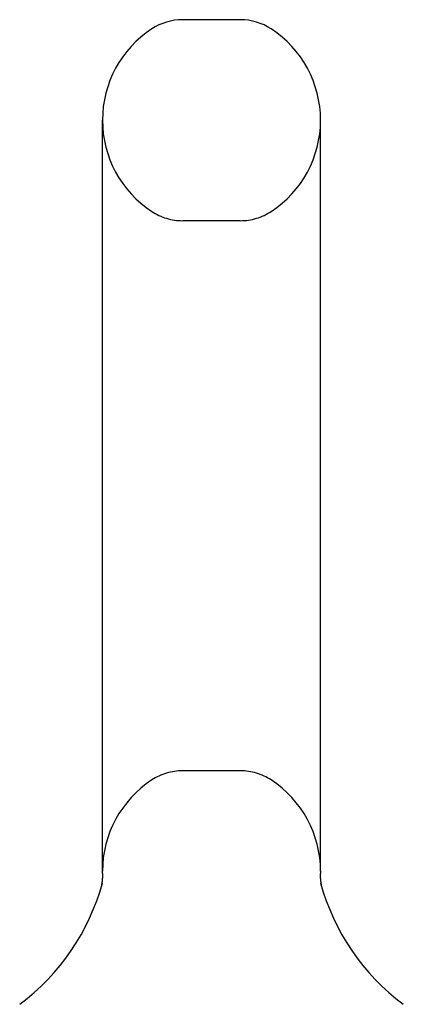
# Model space of a CAD drawing. Header units: inches. Extents: x 0 to 283, y 0 to 183.
# Tile 79 of 81: x 167.966 to 168.816, y 127.984 to 130.164. Entities that reach past the tile are written whole.
import ezdxf

# ---------------------------------------------------------------- set-up
doc = ezdxf.new("R2010")
doc.units = ezdxf.units.IN
doc.header["$LTSCALE"] = 15.583333
doc.header["$MEASUREMENT"] = 0
doc.linetypes.add('HIDDEN', pattern=[0.2, 0.1, -0.1])
doc.layers.get('0').update_dxf_attribs({"linetype": 'CONTINUOUS'})
doc.layers.add('DEFAULT_2', color=8, linetype='HIDDEN')

msp = doc.modelspace()

# ---------------------------------------------------------------- linework, layer by layer
at = {"color": 7, "linetype": 'Continuous'}
for p, q in [((168.4545, 130.1643), (168.327, 130.1643)), ((168.1493, 128.2788), (168.1493, 129.9418)), ((168.6323, 128.2788), (168.6323, 129.9418)), ((168.1493, 128.274), (168.1493, 128.2788)), ((168.1493, 128.274), (168.1493, 128.273)), ((168.1493, 128.2734), (168.1493, 128.2722)), ((168.1493, 128.2728), (168.1493, 128.2722)), ((168.1493, 128.2722), (168.1493, 128.2715)), ((168.6323, 128.2788), (168.6322, 128.274)), ((168.6322, 128.2732), (168.6322, 128.274)), ((168.6322, 128.2739), (168.6322, 128.274)), ((168.1475, 128.2503), (168.1474, 128.2495)), ((168.1477, 128.2511), (168.1475, 128.2502)), ((168.1478, 128.2518), (168.1476, 128.2508)), ((168.1479, 128.2524), (168.1477, 128.2515)), ((168.1479, 128.2529), (168.1478, 128.2519)), ((168.148, 128.2535), (168.1479, 128.2528)), ((168.1482, 128.2546), (168.148, 128.2536)), ((168.1481, 128.254), (168.148, 128.2532)), ((168.1483, 128.2553), (168.1482, 128.2544)), ((168.1484, 128.2563), (168.1483, 128.2553)), ((168.1483, 128.2557), (168.1483, 128.2552)), ((168.1485, 128.2575), (168.1484, 128.2566)), ((168.1485, 128.2569), (168.1484, 128.2562)), ((168.1486, 128.2581), (168.1485, 128.2571)), ((168.1487, 128.2593), (168.1486, 128.2584)), ((168.1487, 128.2587), (168.1486, 128.258)), ((168.1488, 128.2599), (168.1487, 128.2589)), ((168.1489, 128.2612), (168.1488, 128.2603)), ((168.1489, 128.2606), (168.1488, 128.2598)), ((168.149, 128.2618), (168.1489, 128.2608)), ((168.1491, 128.2638), (168.149, 128.2627)), ((168.1491, 128.2631), (168.149, 128.2622)), ((168.149, 128.2625), (168.149, 128.2617)), ((168.1492, 128.2658), (168.1491, 128.2647)), ((168.1492, 128.2651), (168.1491, 128.2642)), ((168.1491, 128.2644), (168.1491, 128.2637)), ((168.1493, 128.2679), (168.1492, 128.2668)), ((168.1493, 128.2672), (168.1492, 128.2662)), ((168.1492, 128.2665), (168.1492, 128.2657)), ((168.1493, 128.2717), (168.1493, 128.2708)), ((168.1493, 128.2711), (168.1493, 128.27)), ((168.1493, 128.2705), (168.1493, 128.27)), ((168.1493, 128.27), (168.1493, 128.2689)), ((168.1493, 128.2693), (168.1493, 128.2683)), ((168.1493, 128.2686), (168.1493, 128.2678)), ((168.6322, 128.2686), (168.6322, 128.2692)), ((168.6323, 128.2655), (168.6323, 128.2661)), ((168.6324, 128.2649), (168.6323, 128.2655)), ((168.6324, 128.2643), (168.6324, 128.2649)), ((168.6324, 128.2637), (168.6324, 128.2643)), ((168.6325, 128.2631), (168.6324, 128.2637)), ((168.6325, 128.2625), (168.6325, 128.2631)), ((168.6326, 128.262), (168.6325, 128.2626)), ((168.6326, 128.2614), (168.6326, 128.262)), ((168.6327, 128.2608), (168.6326, 128.2614)), ((168.6327, 128.2603), (168.6327, 128.2609)), ((168.6328, 128.2597), (168.6327, 128.2603)), ((168.6329, 128.2587), (168.6328, 128.2598)), ((168.6329, 128.2581), (168.6328, 128.2592)), ((168.633, 128.2576), (168.6329, 128.2582)), ((168.6331, 128.2566), (168.633, 128.2576)), ((168.6332, 128.256), (168.633, 128.257)), ((168.6333, 128.255), (168.6332, 128.2561)), ((168.6334, 128.2545), (168.6332, 128.2555)), ((168.6335, 128.2535), (168.6334, 128.2545)), ((168.6336, 128.253), (168.6334, 128.254)), ((168.6337, 128.2521), (168.6336, 128.253)), ((168.6338, 128.2515), (168.6337, 128.2525)), ((168.634, 128.2506), (168.6338, 128.2516)), ((168.6341, 128.2501), (168.6339, 128.251)), ((168.6342, 128.2492), (168.634, 128.2502)), ((168.1437, 128.2346), (168.1435, 128.2339)), ((168.1471, 128.2482), (168.147, 128.2477)), ((168.1472, 128.2488), (168.1471, 128.248)), ((168.1474, 128.2497), (168.1472, 128.2487)), ((168.6344, 128.2483), (168.6342, 128.2493)), ((168.6345, 128.2477), (168.6344, 128.2484)), ((168.638, 128.2338), (168.6377, 128.2348))]:
    msp.add_line(p, q, dxfattribs=at)
for points in [[(168.6323, 128.2661), (168.6323, 128.2667), (168.6323, 128.2673), (168.6322, 128.2679), (168.6322, 128.2686), (168.6322, 128.2692), (168.6322, 128.2699), (168.6322, 128.2705), (168.6322, 128.2712), (168.6322, 128.2718), (168.6322, 128.2725), (168.6322, 128.2732)], [(168.6322, 128.2699), (168.6322, 128.2705), (168.6322, 128.2712), (168.6322, 128.2718), (168.6322, 128.2725), (168.6322, 128.2732)]]:
    msp.add_lwpolyline(points, dxfattribs=at)
for centre, radius, start, end in [((168.327, 130.0393), 0.125, 90, 123.1848), ((168.4545, 130.0393), 0.125, 56.8152, 90), ((168.3908, 129.9418), 0.2415, 123.1848, 180), ((168.3908, 129.9418), 0.2415, 0, 56.8152), ((167.6669, 128.3849), 0.5, 306.7414, 344.6791), ((169.1146, 128.3849), 0.5, 195.3209, 233.2586)]:
    msp.add_arc(centre, radius, start, end, dxfattribs=at)
at = {"layer": 'DEFAULT_2', "color": 8, "linetype": 'HIDDEN'}
for p, q in [((168.4545, 129.7193), (168.327, 129.7193)), ((168.4545, 128.5013), (168.327, 128.5013)), ((168.1435, 128.2339), (168.1435, 128.2339)), ((168.1435, 128.2338), (168.1435, 128.2339)), ((168.1435, 128.2338), (168.1435, 128.2338)), ((168.1438, 128.2349), (168.1437, 128.2346)), ((168.638, 128.2338), (168.638, 128.2338))]:
    msp.add_line(p, q, dxfattribs=at)
for centre, radius, start, end in [((168.3908, 129.9418), 0.2415, 180, 236.8152), ((168.3908, 129.9418), 0.2415, 303.1848, 360), ((168.327, 129.8443), 0.125, 236.8152, 270), ((168.4545, 129.8443), 0.125, 270, 303.1848), ((168.327, 128.3763), 0.125, 90, 123.1848), ((168.4545, 128.3763), 0.125, 56.8152, 90), ((168.3908, 128.2788), 0.2415, 123.1848, 180), ((168.3908, 128.2788), 0.2415, 0, 56.8152)]:
    msp.add_arc(centre, radius, start, end, dxfattribs=at)

doc.saveas('drawing.dxf')
